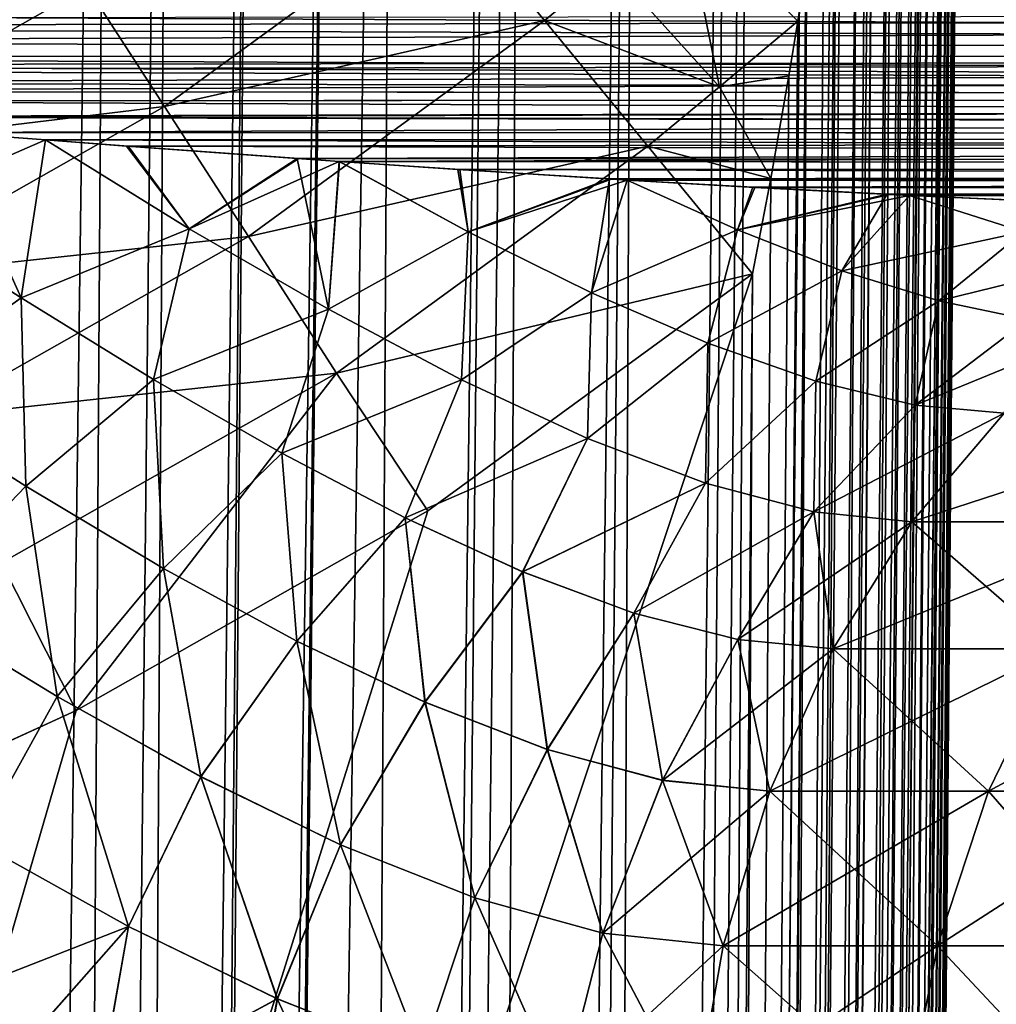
# Model space of a CAD drawing. Header units: metres. Extents: x -90 to 90, y -123 to 74.
# Tile 78 of 131: x 11.32 to 18.65, y -19.97 to -12.57. Entities that reach past the tile are written whole.
import ezdxf

# ---------------------------------------------------------------- set-up
doc = ezdxf.new("R2010")
doc.units = ezdxf.units.M
doc.layers.add('solid_11662012', color=7, linetype='CONTINUOUS')

msp = doc.modelspace()

# ---------------------------------------------------------------- linework, layer by layer
at = {"layer": 'solid_11662012'}
for points in [[(10.662802, -96.333679, -58.257179), (11.13446, 5.913129, -58.278698), (12.042686, 5.904888, -57.983341)], [(11.381888, -97.822983, -57.991817), (10.662802, -96.333679, -58.257179), (12.042686, 5.904888, -57.983341)], [(11.381888, -97.822983, -57.991817), (12.042686, 5.904888, -57.983341), (12.499776, 5.900701, -57.797127)], [(11.882368, -99.364075, -57.765896), (11.381888, -97.822983, -57.991817), (12.499776, 5.900701, -57.797127)], [(11.882368, -99.364075, -57.765896), (12.499776, 5.900701, -57.797127), (13.145051, 5.894739, -57.48753)], [(12.166338, -100.90786, -57.619541), (11.882368, -99.364075, -57.765896), (13.145051, 5.894739, -57.48753)], [(12.249502, -102.447098, -57.570297), (12.166338, -100.90786, -57.619541), (13.145051, 5.894739, -57.48753)], [(12.249502, -102.447098, -57.570297), (13.145051, 5.894739, -57.48753), (13.781243, 5.888798, -57.12344)], [(12.249502, -102.447098, -57.570297), (13.781243, 5.888798, -57.12344), (12.309244, -113.034111, -57.497665)], [(12.372658, -113.034729, -57.462215), (12.309244, -113.034111, -57.497665), (13.781243, 5.888798, -57.12344)], [(12.372658, -113.034729, -57.462215), (13.781243, 5.888798, -57.12344), (14.179542, 5.885044, -56.862328)], [(13.505107, -113.045288, -56.718384), (12.372658, -113.034729, -57.462215), (14.179542, 5.885044, -56.862328)], [(13.505107, -113.045288, -56.718384), (14.179542, 5.885044, -56.862328), (14.952001, 5.877672, -56.271763)], [(13.771912, -113.047821, -56.50877), (13.505107, -113.045288, -56.718384), (14.952001, 5.877672, -56.271763)], [(13.771912, -113.047821, -56.50877), (14.952001, 5.877672, -56.271763), (15.131041, 5.875944, -56.116871)], [(14.524571, -113.054977, -55.830326), (13.771912, -113.047821, -56.50877), (15.131041, 5.875944, -56.116871)], [(14.524571, -113.054977, -55.830326), (15.131041, 5.875944, -56.116871), (15.985646, 5.867573, -55.262051)], [(14.926398, -113.058884, -55.405231), (14.524571, -113.054977, -55.830326), (15.985646, 5.867573, -55.262051)], [(15.416077, -113.063782, -54.81134), (14.926398, -113.058884, -55.405231), (15.985646, 5.867573, -55.262051)], [(15.416077, -113.063782, -54.81134), (15.985646, 5.867573, -55.262051), (16.730871, 5.860054, -54.310352)], [(15.808626, -113.067734, -54.258095), (15.416077, -113.063782, -54.81134), (16.730871, 5.860054, -54.310352)], [(15.808626, -113.067734, -54.258095), (16.730871, 5.860054, -54.310352), (16.866058, 5.858659, -54.1092)], [(16.167419, -113.071396, -53.671272), (15.808626, -113.067734, -54.258095), (16.866058, 5.858659, -54.1092)], [(16.167419, -113.071396, -53.671272), (16.866058, 5.858659, -54.1092), (17.355825, 5.853496, -53.275688)], [(16.463842, -113.074509, -53.105251), (16.167419, -113.071396, -53.671272), (17.355825, 5.853496, -53.275688)], [(16.463842, -113.074509, -53.105251), (17.355825, 5.853496, -53.275688), (17.569237, 5.851172, -52.843639)], [(16.743069, -113.077522, -52.473057), (16.463842, -113.074509, -53.105251), (17.569237, 5.851172, -52.843639)], [(16.743069, -113.077522, -52.473057), (17.569237, 5.851172, -52.843639), (17.851381, 5.847994, -52.173176)], [(16.924417, -113.079552, -51.984272), (16.743069, -113.077522, -52.473057), (17.851381, 5.847994, -52.173176)], [(16.924417, -113.079552, -51.984272), (17.851381, 5.847994, -52.173176), (18.082304, 5.845249, -51.489803)], [(17.139853, -113.082108, -51.266918), (16.924417, -113.079552, -51.984272), (18.082304, 5.845249, -51.489803)], [(17.139853, -113.082108, -51.266918), (18.082304, 5.845249, -51.489803), (18.210295, 5.843629, -51.018921)], [(17.229906, -113.083244, -50.890713), (17.139853, -113.082108, -51.266918), (18.210295, 5.843629, -51.018921)], [(17.229906, -113.083244, -50.890713), (18.210295, 5.843629, -51.018921), (18.394505, 5.841015, -50.076061)], [(17.380363, -113.085381, -50.02211), (17.229906, -113.083244, -50.890713), (18.394505, 5.841015, -50.076061)], [(17.380363, -113.085381, -50.02211), (18.394505, 5.841015, -50.076061), (18.42732, 5.840466, -49.829792)], [(17.405481, -113.085793, -49.807739), (17.380363, -113.085381, -50.02211), (18.42732, 5.840466, -49.829792)], [(17.405481, -113.085793, -49.807739), (18.42732, 5.840466, -49.829792), (18.499296, 5.838559, -48.632053)], [(17.405481, -113.085793, -49.807739), (18.499296, 5.838559, -48.632053), (17.980703, -53.586163, -48.693527)], [(17.461445, -113.087265, -40.650002), (18.499296, 5.838559, -48.632053), (18.499296, 5.838559, -40.650002)], [(17.980703, -53.586163, -48.693527), (18.499296, 5.838559, -48.632053), (17.461445, -113.087265, -40.650002)], [(18.482023, 4.483374, -40.522301), (17.461445, -113.087265, -40.650002), (18.499296, 5.838559, -40.650002)], [(18.482023, 4.483374, -40.522301), (18.466902, 3.69435, -40.447865), (17.461445, -113.087265, -40.650002)], [(18.466902, 3.69435, -40.447865), (18.455132, 3.184781, -40.399857), (17.461445, -113.087265, -40.650002)], [(18.455132, 3.184781, -40.399857), (17.424213, -113.086937, -40.31786), (17.461445, -113.087265, -40.650002)], [(18.455132, 3.184781, -40.399857), (18.419815, 1.943168, -40.283417), (17.424213, -113.086937, -40.31786)], [(18.419815, 1.943168, -40.283417), (18.407223, 1.566018, -40.248314), (17.424213, -113.086937, -40.31786)], [(18.407223, 1.566018, -40.248314), (18.377411, 0.760954, -40.173874), (17.424213, -113.086937, -40.31786)], [(18.377411, 0.760954, -40.173874), (18.328674, -0.368769, -40.070534), (17.424213, -113.086937, -40.31786)], [(18.328674, -0.368769, -40.070534), (18.320305, -0.545399, -40.054497), (17.424213, -113.086937, -40.31786)], [(18.320305, -0.545399, -40.054497), (17.313488, -113.085976, -40.000389), (17.424213, -113.086937, -40.31786)], [(18.320305, -0.545399, -40.054497), (18.274105, -1.451955, -39.972816), (17.313488, -113.085976, -40.000389)], [(18.274105, -1.451955, -39.972816), (18.214708, -2.486061, -39.881313), (17.313488, -113.085976, -40.000389)], [(18.214708, -2.486061, -39.881313), (18.205564, -2.634729, -39.868317), (17.313488, -113.085976, -40.000389)], [(18.205564, -2.634729, -39.868317), (18.150795, -3.476771, -39.795483), (17.313488, -113.085976, -40.000389)], [(18.150795, -3.476771, -39.795483), (17.134834, -113.084412, -39.715553), (17.313488, -113.085976, -40.000389)], [(18.150795, -3.476771, -39.795483), (18.082884, -4.425425, -39.715302), (17.134834, -113.084412, -39.715553)], [(18.082884, -4.425425, -39.715302), (18.062115, -4.698122, -39.692677), (17.134834, -113.084412, -39.715553)], [(18.062115, -4.698122, -39.692677), (17.974775, -5.770588, -39.605736), (17.134834, -113.084412, -39.715553)], [(17.974775, -5.770588, -39.605736), (17.889265, -6.723168, -39.53162), (17.134834, -113.084412, -39.715553)], [(17.889265, -6.723168, -39.53162), (17.860218, -7.028336, -39.508587), (17.134834, -113.084412, -39.715553)], [(17.860218, -7.028336, -39.508587), (16.897228, -113.082344, -39.477673), (17.134834, -113.084412, -39.715553)], [(17.860218, -7.028336, -39.508587), (17.740492, -8.202741, -39.423653), (16.897228, -113.082344, -39.477673)], [(17.740492, -8.202741, -39.423653), (17.684652, -8.710179, -39.389011), (16.897228, -113.082344, -39.477673)], [(17.684652, -8.710179, -39.389011), (17.616667, -9.297882, -39.35067), (16.897228, -113.082344, -39.477673)], [(17.616667, -9.297882, -39.35067), (16.612606, -113.079857, -39.298695), (16.897228, -113.082344, -39.477673)], [(17.616667, -9.297882, -39.35067), (17.489365, -10.320354, -39.28923), (16.612606, -113.079857, -39.298695)], [(17.489365, -10.320354, -39.28923), (17.444736, -10.657236, -39.270664), (16.612606, -113.079857, -39.298695)], [(17.444736, -10.657236, -39.270664), (17.359552, -11.272241, -39.239223), (16.612606, -113.079857, -39.298695)], [(17.359552, -11.272241, -39.239223), (17.227352, -12.161071, -39.200298), (16.612606, -113.079857, -39.298695)], [(11.822606, -12.319064, -37.625828), (11.304158, -11.515733, -36.810406), (9.226669, -12.693674, -36.810406)], [(12.403896, -13.21977, -38.281471), (14.520708, -11.67499, -38.281471), (11.822606, -12.319064, -37.625828)], [(15.257977, -12.572412, -38.761166), (14.520708, -11.67499, -38.281471), (12.403896, -13.21977, -38.281471)], [(15.754539, -12.163338, -38.793365), (14.520708, -11.67499, -38.281471), (15.257977, -12.572412, -38.761166)], [(16.574108, -13.0711, -39.085808), (16.295115, -11.705722, -38.890472), (15.754539, -12.163338, -38.793365)], [(16.295115, -11.705722, -38.890472), (17.161278, -12.578143, -39.185135), (17.227352, -12.161071, -39.200298)], [(16.574108, -13.0711, -39.085808), (17.161278, -12.578143, -39.185135), (16.295115, -11.705722, -38.890472)], [(16.574108, -13.0711, -39.085808), (15.754539, -12.163338, -38.793365), (15.257977, -12.572412, -38.761166)], [(17.227352, -12.161071, -39.200298), (16.295271, -113.077087, -39.187607), (16.612606, -113.079857, -39.298695)], [(17.227352, -12.161071, -39.200298), (17.161278, -12.578143, -39.185135), (16.295271, -113.077087, -39.187607)], [(9.649836, -13.551031, -37.625828), (11.822606, -12.319064, -37.625828), (9.226669, -12.693674, -36.810406)], [(12.403896, -13.21977, -38.281471), (11.822606, -12.319064, -37.625828), (9.649836, -13.551031, -37.625828)], [(71.5, -12.833781, -22.462393), (0, -12.5, -22.5), (71.5, -12.5, -22.5)], [(1.349297, -12.618837, -22.495285), (0, -12.5, -22.5), (71.5, -12.833781, -22.462393)], [(0.67922, -12.559823, 22.498806), (1.354557, -12.619284, 22.495249), (71.5, -12.5, 22.5)], [(1.354557, -12.619284, 22.495249), (2.693525, -12.736842, 22.481184), (71.5, -12.5, 22.5)], [(2.693525, -12.736842, 22.481184), (71.5, -12.83214, 22.462765), (71.5, -12.5, 22.5)], [(13.033688, -14.195627, -38.761166), (15.257977, -12.572412, -38.761166), (12.403896, -13.21977, -38.281471)], [(16.033833, -13.516806, -39.053074), (15.257977, -12.572412, -38.761166), (13.033688, -14.195627, -38.761166)], [(16.574108, -13.0711, -39.085808), (15.257977, -12.572412, -38.761166), (16.033833, -13.516806, -39.053074)], [(17.161278, -12.578143, -39.185135), (17.093573, -12.988146, -39.172462), (16.295271, -113.077087, -39.187607)], [(16.574108, -13.0711, -39.085808), (17.093573, -12.988146, -39.172462), (17.161278, -12.578143, -39.185135)], [(1.349297, -12.618837, -22.495285), (71.5, -12.833781, -22.462393), (2.693525, -12.736842, -22.481184)], [(71.5, -12.833781, -22.462393), (3.904725, -12.842227, -22.460438), (2.693525, -12.736842, -22.481184)], [(3.903309, -12.842105, 22.460466), (71.5, -12.83214, 22.462765), (2.693525, -12.736842, 22.481184)], [(3.903309, -12.842105, 22.460466), (4.665119, -12.908108, 22.443415), (71.5, -12.83214, 22.462765)], [(71.5, -12.833781, -22.462393), (71.5, -13.151129, -22.351307), (3.904725, -12.842227, -22.460438)], [(71.5, -13.151129, -22.351307), (4.665147, -12.908109, -22.443415), (3.904725, -12.842227, -22.460438)], [(4.665119, -12.908108, 22.443415), (5.07158, -12.943183, 22.433035), (71.5, -12.83214, 22.462765)], [(5.07158, -12.943183, 22.433035), (6.198338, -13.039721, 22.399536), (71.5, -12.83214, 22.462765)], [(6.198338, -13.039721, 22.399536), (6.979757, -13.1059, 22.372183), (71.5, -12.83214, 22.462765)], [(6.979757, -13.1059, 22.372183), (71.5, -13.149612, 22.352037), (71.5, -12.83214, 22.462765)], [(71.5, -13.151129, -22.351307), (5.074362, -12.943421, -22.432961), (4.665147, -12.908109, -22.443415)], [(71.5, -13.151129, -22.351307), (6.202437, -13.040069, -22.399403), (5.074362, -12.943421, -22.432961)], [(17.093573, -12.988146, -39.172462), (16.958061, -13.760192, -39.155632), (16.295271, -113.077087, -39.187607)], [(16.574108, -13.0711, -39.085808), (16.958061, -13.760192, -39.155632), (17.093573, -12.988146, -39.172462)], [(71.5, -13.151129, -22.351307), (6.979776, -13.105901, -22.372183), (6.202437, -13.040069, -22.399403)], [(16.574108, -13.0711, -39.085808), (16.033833, -13.516806, -39.053074), (16.958061, -13.760192, -39.155632)], [(6.979757, -13.1059, 22.372183), (7.808424, -13.175152, 22.339466), (71.5, -13.149612, 22.352037)], [(71.5, -13.151129, -22.351307), (7.814387, -13.175645, -22.339218), (6.979776, -13.105901, -22.372183)], [(7.808424, -13.175152, 22.339466), (9.253198, -13.293344, 22.273029), (71.5, -13.149612, 22.352037)], [(71.5, -13.151129, -22.351307), (71.5, -13.43576, -22.172327), (7.814387, -13.175645, -22.339218)], [(9.253198, -13.293344, 22.273029), (9.324895, -13.299121, 22.269411), (71.5, -13.149612, 22.352037)], [(9.324895, -13.299121, 22.269411), (10.761763, -13.412876, 22.190235), (71.5, -13.149612, 22.352037)], [(10.761763, -13.412876, 22.190235), (71.5, -13.434445, 22.173376), (71.5, -13.149612, 22.352037)], [(71.5, -13.43576, -22.172327), (9.253356, -13.293354, -22.273024), (7.814387, -13.175645, -22.339218)], [(10.124296, -14.51231, -38.281471), (12.403896, -13.21977, -38.281471), (9.649836, -13.551031, -37.625828)], [(13.033688, -14.195627, -38.761166), (12.403896, -13.21977, -38.281471), (10.124296, -14.51231, -38.281471)], [(71.5, -13.43576, -22.172327), (9.33261, -13.299739, -22.269022), (9.253356, -13.293354, -22.273024)], [(71.5, -13.43576, -22.172327), (10.771268, -13.413611, -22.189671), (9.33261, -13.299739, -22.269022)], [(11.326166, -14.656901, 21.274597), (10.761763, -13.412876, 22.190235), (10.301892, -13.995448, 21.798851)], [(10.301957, -13.995488, -21.798824), (10.771268, -13.413611, -22.189671), (11.509043, -13.470234, -22.143961)], [(10.761763, -13.412876, 22.190235), (11.509021, -13.470234, 22.143961), (71.5, -13.434445, 22.173376)], [(11.326166, -14.656901, 21.274597), (11.509021, -13.470234, 22.143961), (10.761763, -13.412876, 22.190235)], [(71.5, -13.43576, -22.172327), (11.509043, -13.470234, -22.143961), (10.771268, -13.413611, -22.189671)], [(11.509021, -13.470234, 22.143961), (12.117527, -13.515899, 22.103607), (71.5, -13.434445, 22.173376)], [(71.5, -13.43576, -22.172327), (71.5, -13.673376, -21.934444), (11.509043, -13.470234, -22.143961)], [(12.117527, -13.515899, 22.103607), (13.399321, -13.608668, 22.010374), (71.5, -13.434445, 22.173376)], [(13.399321, -13.608668, 22.010374), (13.716838, -13.630845, 21.985489), (71.5, -13.434445, 22.173376)], [(13.716838, -13.630845, 21.985489), (71.5, -13.672327, 21.93576), (71.5, -13.434445, 22.173376)], [(10.301957, -13.995488, -21.798824), (11.509043, -13.470234, -22.143961), (11.3263, -14.656983, -21.27453)], [(12.587873, -14.137218, 21.528786), (11.509021, -13.470234, 22.143961), (11.326166, -14.656901, 21.274597)], [(12.587946, -14.13726, -21.528742), (11.3263, -14.656983, -21.27453), (11.509043, -13.470234, -22.143961)], [(12.587873, -14.137218, 21.528786), (12.117527, -13.515899, 22.103607), (11.509021, -13.470234, 22.143961)], [(71.5, -13.673376, -21.934444), (12.128891, -13.516741, -22.102831), (11.509043, -13.470234, -22.143961)], [(12.587946, -14.13726, -21.528742), (11.509043, -13.470234, -22.143961), (12.128891, -13.516741, -22.102831)], [(12.587873, -14.137218, 21.528786), (13.399321, -13.608668, 22.010374), (12.117527, -13.515899, 22.103607)], [(71.5, -13.673376, -21.934444), (13.412369, -13.609586, -22.009367), (12.128891, -13.516741, -22.102831)], [(12.587946, -14.13726, -21.528742), (12.128891, -13.516741, -22.102831), (13.412369, -13.609586, -22.009367)], [(13.696441, -15.22256, -39.053074), (16.033833, -13.516806, -39.053074), (13.033688, -14.195627, -38.761166)], [(13.696441, -15.22256, -39.053074), (16.821955, -14.476129, -39.150002), (16.033833, -13.516806, -39.053074)], [(16.958061, -13.760192, -39.155632), (16.033833, -13.516806, -39.053074), (16.821955, -14.476129, -39.150002)], [(13.634254, -14.742414, 20.862453), (13.399321, -13.608668, 22.010374), (12.587873, -14.137218, 21.528786)], [(12.587946, -14.13726, -21.528742), (13.412369, -13.609586, -22.009367), (13.716685, -13.630834, -21.985502)], [(13.634254, -14.742414, 20.862453), (13.716838, -13.630845, 21.985489), (13.399321, -13.608668, 22.010374)], [(71.5, -13.673376, -21.934444), (13.716685, -13.630834, -21.985502), (13.412369, -13.609586, -22.009367)], [(12.587946, -14.13726, -21.528742), (13.716685, -13.630834, -21.985502), (13.634385, -14.742485, -20.862362)], [(14.684423, -14.159767, 21.324039), (13.716838, -13.630845, 21.985489), (13.634254, -14.742414, 20.862453)], [(14.684517, -14.159813, -21.323975), (13.634385, -14.742485, -20.862362), (13.716685, -13.630834, -21.985502)], [(71.5, -13.673376, -21.934444), (14.62226, -13.69207, -21.910477), (13.716685, -13.630834, -21.985502)], [(14.684517, -14.159813, -21.323975), (13.716685, -13.630834, -21.985502), (14.62226, -13.69207, -21.910477)], [(13.716838, -13.630845, 21.985489), (14.60774, -13.691113, 21.911728), (71.5, -13.672327, 21.93576)], [(14.684423, -14.159767, 21.324039), (14.60774, -13.691113, 21.911728), (13.716838, -13.630845, 21.985489)], [(14.60774, -13.691113, 21.911728), (15.747234, -13.763471, 21.808481), (71.5, -13.672327, 21.93576)], [(14.684423, -14.159767, 21.324039), (15.747234, -13.763471, 21.808481), (14.60774, -13.691113, 21.911728)], [(71.5, -13.673376, -21.934444), (71.5, -13.852036, -21.649612), (14.62226, -13.69207, -21.910477)], [(15.747234, -13.763471, 21.808481), (15.879515, -13.771484, 21.795818), (71.5, -13.672327, 21.93576)], [(15.879515, -13.771484, 21.795818), (16.822418, -13.825983, 21.701262), (71.5, -13.672327, 21.93576)], [(16.822418, -13.825983, 21.701262), (71.5, -13.851307, 21.651129), (71.5, -13.672327, 21.93576)], [(71.5, -13.852036, -21.649612), (15.762961, -13.764428, -21.806984), (14.62226, -13.69207, -21.910477)], [(14.684517, -14.159813, -21.323975), (14.62226, -13.69207, -21.910477), (15.762961, -13.764428, -21.806984)], [(15.611126, -14.619581, 20.628479), (15.747234, -13.763471, 21.808481), (14.684423, -14.159767, 21.324039)], [(14.684517, -14.159813, -21.323975), (15.762961, -13.764428, -21.806984), (15.879194, -13.771466, -21.795849)], [(15.611126, -14.619581, 20.628479), (15.879515, -13.771484, 21.795818), (15.747234, -13.763471, 21.808481)], [(71.5, -13.852036, -21.649612), (15.879194, -13.771466, -21.795849), (15.762961, -13.764428, -21.806984)], [(16.958061, -13.760192, -39.155632), (16.821955, -14.476129, -39.150002), (16.295271, -113.077087, -39.187607)], [(14.684517, -14.159813, -21.323975), (15.879194, -13.771466, -21.795849), (15.611285, -14.619652, -20.628355)], [(16.709105, -14.146779, 21.13554), (15.879515, -13.771484, 21.795818), (15.611126, -14.619581, 20.628479)], [(16.709213, -14.146822, -21.135458), (15.611285, -14.619652, -20.628355), (15.879194, -13.771466, -21.795849)], [(71.5, -13.852036, -21.649612), (16.838999, -13.826904, -21.699518), (15.879194, -13.771466, -21.795849)], [(16.709213, -14.146822, -21.135458), (15.879194, -13.771466, -21.795849), (16.838999, -13.826904, -21.699518)], [(16.709105, -14.146779, 21.13554), (16.822418, -13.825983, 21.701262), (15.879515, -13.771484, 21.795818)], [(16.709105, -14.146779, 21.13554), (17.83362, -13.878664, 21.591003), (16.822418, -13.825983, 21.701262)], [(16.709213, -14.146822, -21.135458), (16.838999, -13.826904, -21.699518), (17.850725, -13.879507, -21.589033)], [(16.822418, -13.825983, 21.701262), (17.83362, -13.878664, 21.591003), (71.5, -13.851307, 21.651129)], [(71.5, -13.852036, -21.649612), (17.850725, -13.879507, -21.589033), (16.838999, -13.826904, -21.699518)], [(17.492527, -14.452603, 20.461617), (17.83362, -13.878664, 21.591003), (16.709105, -14.146779, 21.13554)], [(16.709213, -14.146822, -21.135458), (17.850725, -13.879507, -21.589033), (18.000557, -13.88672, -21.571846)], [(16.709213, -14.146822, -21.135458), (18.000557, -13.88672, -21.571846), (17.492727, -14.452664, -20.461443)], [(17.492527, -14.452603, 20.461617), (18.000895, -13.886727, 21.571829), (17.83362, -13.878664, 21.591003)], [(18.857096, -14.161273, 20.788799), (18.000895, -13.886727, 21.571829), (17.492527, -14.452603, 20.461617)], [(18.857208, -14.16131, -20.78867), (17.492727, -14.452664, -20.461443), (18.000557, -13.88672, -21.571846)], [(17.83362, -13.878664, 21.591003), (18.000895, -13.886727, 21.571829), (71.5, -13.851307, 21.651129)], [(71.5, -13.852036, -21.649612), (71.5, -13.962766, -21.33214), (17.850725, -13.879507, -21.589033)], [(71.5, -13.962766, -21.33214), (18.000557, -13.88672, -21.571846), (17.850725, -13.879507, -21.589033)], [(71.5, -13.962766, -21.33214), (18.804314, -13.922518, -21.475861), (18.000557, -13.88672, -21.571846)], [(18.857208, -14.16131, -20.78867), (18.000557, -13.88672, -21.571846), (18.804314, -13.922518, -21.475861)], [(18.000895, -13.886727, 21.571829), (18.786684, -13.921785, 21.478045), (71.5, -13.851307, 21.651129)], [(18.857096, -14.161273, 20.788799), (18.786684, -13.921785, 21.478045), (18.000895, -13.886727, 21.571829)], [(11.326166, -14.656901, 21.274597), (10.301892, -13.995448, 21.798851), (10.297893, -15.396397, 21.033527)], [(10.301957, -13.995488, -21.798824), (11.3263, -14.656983, -21.27453), (10.2981, -15.396527, -21.033426)], [(10.638343, -15.553794, -38.761166), (13.033688, -14.195627, -38.761166), (10.124296, -14.51231, -38.281471)], [(13.696441, -15.22256, -39.053074), (13.033688, -14.195627, -38.761166), (10.638343, -15.553794, -38.761166)], [(12.587873, -14.137218, 21.528786), (11.326166, -14.656901, 21.274597), (12.321434, -15.269623, 20.702297)], [(12.587946, -14.13726, -21.528742), (12.321621, -15.269732, -20.702188), (11.3263, -14.656983, -21.27453)], [(13.634254, -14.742414, 20.862453), (12.587873, -14.137218, 21.528786), (12.321434, -15.269623, 20.702297)], [(12.587946, -14.13726, -21.528742), (13.634385, -14.742485, -20.862362), (12.321621, -15.269732, -20.702188)], [(14.684423, -14.159767, 21.324039), (13.634254, -14.742414, 20.862453), (14.634134, -15.272691, 20.151667)], [(14.684517, -14.159813, -21.323975), (14.634318, -15.272781, -20.151525), (13.634385, -14.742485, -20.862362)], [(15.611126, -14.619581, 20.628479), (14.684423, -14.159767, 21.324039), (14.634134, -15.272691, 20.151667)], [(14.684517, -14.159813, -21.323975), (15.611285, -14.619652, -20.628355), (14.634318, -15.272781, -20.151525)], [(16.709105, -14.146779, 21.13554), (15.611126, -14.619581, 20.628479), (16.484617, -14.998326, 19.908792)], [(16.709213, -14.146822, -21.135458), (16.484833, -14.99841, -19.908611), (15.611285, -14.619652, -20.628355)], [(17.492527, -14.452603, 20.461617), (16.709105, -14.146779, 21.13554), (16.484617, -14.998326, 19.908792)], [(16.709213, -14.146822, -21.135458), (17.492727, -14.452664, -20.461443), (16.484833, -14.99841, -19.908611)], [(18.857096, -14.161273, 20.788799), (17.492527, -14.452603, 20.461617), (18.221077, -14.680014, 19.786711)], [(18.857208, -14.16131, -20.78867), (18.221298, -14.680066, -19.786478), (17.492727, -14.452664, -20.461443)], [(19.638216, -14.33133, 20.022291), (18.857096, -14.161273, 20.788799), (18.221077, -14.680014, 19.786711)], [(18.857208, -14.16131, -20.78867), (19.638275, -14.331384, -20.022278), (18.221298, -14.680066, -19.786478)], [(19.638216, -14.33133, 20.022291), (18.221077, -14.680014, 19.786711), (18.888891, -14.820745, 19.126867)], [(19.638275, -14.331384, -20.022278), (18.888968, -14.820801, -19.126835), (18.221298, -14.680066, -19.786478)], [(-15.961503, -113.074173, -39.150002), (15.961503, -113.074173, -39.150002), (16.821955, -14.476129, -39.150002)], [(14.38139, -16.258156, -39.150002), (-15.961503, -113.074173, -39.150002), (16.821955, -14.476129, -39.150002)], [(13.696441, -15.22256, -39.053074), (14.38139, -16.258156, -39.150002), (16.821955, -14.476129, -39.150002)], [(16.295271, -113.077087, -39.187607), (16.821955, -14.476129, -39.150002), (15.961503, -113.074173, -39.150002)], [(17.492527, -14.452603, 20.461617), (16.484617, -14.998326, 19.908792), (17.297823, -15.283576, 19.178314)], [(17.492727, -14.452664, -20.461443), (17.298075, -15.283651, -19.178061), (16.484833, -14.99841, -19.908611)], [(18.221077, -14.680014, 19.786711), (17.492527, -14.452603, 20.461617), (17.297823, -15.283576, 19.178314)], [(17.492727, -14.452664, -20.461443), (18.221298, -14.680066, -19.786478), (17.298075, -15.283651, -19.178061)], [(15.611126, -14.619581, 20.628479), (14.634134, -15.272691, 20.151667), (15.580942, -15.714075, 19.404922)], [(15.611285, -14.619652, -20.628355), (15.581175, -15.714175, -19.404734), (14.634318, -15.272781, -20.151525)], [(16.484617, -14.998326, 19.908792), (15.611126, -14.619581, 20.628479), (15.580942, -15.714075, 19.404922)], [(15.611285, -14.619652, -20.628355), (16.484833, -14.99841, -19.908611), (15.581175, -15.714175, -19.404734)], [(11.326166, -14.656901, 21.274597), (10.297893, -15.396397, 21.033527), (11.360812, -16.073219, 20.47179)], [(11.3263, -14.656983, -21.27453), (11.361062, -16.07337, -20.471651), (10.2981, -15.396527, -21.033426)], [(12.321434, -15.269623, 20.702297), (11.326166, -14.656901, 21.274597), (11.360812, -16.073219, 20.47179)], [(11.3263, -14.656983, -21.27453), (12.321621, -15.269732, -20.702188), (11.361062, -16.07337, -20.471651)], [(18.221077, -14.680014, 19.786711), (17.297823, -15.283576, 19.178314), (18.043119, -15.462597, 18.455397)], [(18.221298, -14.680066, -19.786478), (18.043238, -15.462651, -18.455322), (17.298075, -15.283651, -19.178061)], [(18.888891, -14.820745, 19.126867), (18.221077, -14.680014, 19.786711), (18.043119, -15.462597, 18.455397)], [(18.221298, -14.680066, -19.786478), (18.888968, -14.820801, -19.126835), (18.043238, -15.462651, -18.455322)], [(13.634254, -14.742414, 20.862453), (12.321434, -15.269623, 20.702297), (13.284207, -15.824544, 20.084581)], [(13.634385, -14.742485, -20.862362), (13.284432, -15.824665, -20.084433), (12.321621, -15.269732, -20.702188)], [(14.634134, -15.272691, 20.151667), (13.634254, -14.742414, 20.862453), (13.284207, -15.824544, 20.084581)], [(13.634385, -14.742485, -20.862362), (14.634318, -15.272781, -20.151525), (13.284432, -15.824665, -20.084433)], [(18.888891, -14.820745, 19.126867), (18.043119, -15.462597, 18.455397), (18.712524, -15.524176, 17.765862)], [(18.888968, -14.820801, -19.126835), (19.48996, -14.868528, -18.503946), (18.043238, -15.462651, -18.455322)], [(18.043238, -15.462651, -18.455322), (19.48996, -14.868528, -18.503946), (18.712538, -15.524175, -17.76585)], [(16.484617, -14.998326, 19.908792), (15.580942, -15.714075, 19.404922), (16.466776, -16.050592, 18.634962)], [(16.484833, -14.99841, -19.908611), (16.467056, -16.050682, -18.634693), (15.581175, -15.714175, -19.404734)], [(17.297823, -15.283576, 19.178314), (16.484617, -14.998326, 19.908792), (16.466776, -16.050592, 18.634962)], [(16.484833, -14.99841, -19.908611), (17.298075, -15.283651, -19.178061), (16.467056, -16.050682, -18.634693)], [(11.179295, -16.649788, -39.053074), (13.696441, -15.22256, -39.053074), (10.638343, -15.553794, -38.761166)], [(11.179295, -16.649788, -39.053074), (11.740017, -17.757565, -39.150002), (13.696441, -15.22256, -39.053074)], [(13.696441, -15.22256, -39.053074), (11.740017, -17.757565, -39.150002), (14.38139, -16.258156, -39.150002)], [(12.321434, -15.269623, 20.702297), (11.360812, -16.073219, 20.47179), (12.395189, -16.690763, 19.854227)], [(12.321621, -15.269732, -20.702188), (12.395465, -16.690916, -19.854053), (11.361062, -16.07337, -20.471651)], [(13.284207, -15.824544, 20.084581), (12.321434, -15.269623, 20.702297), (12.395189, -16.690763, 19.854227)], [(12.321621, -15.269732, -20.702188), (13.284432, -15.824665, -20.084433), (12.395465, -16.690916, -19.854053)], [(14.634134, -15.272691, 20.151667), (13.284207, -15.824544, 20.084581), (14.210188, -16.310987, 19.425406)], [(14.634318, -15.272781, -20.151525), (14.210448, -16.311113, -19.425211), (13.284432, -15.824665, -20.084433)], [(15.580942, -15.714075, 19.404922), (14.634134, -15.272691, 20.151667), (14.210188, -16.310987, 19.425406)], [(14.634318, -15.272781, -20.151525), (15.581175, -15.714175, -19.404734), (14.210448, -16.311113, -19.425211)], [(17.297823, -15.283576, 19.178314), (16.466776, -16.050592, 18.634962), (17.282743, -16.264818, 17.860207)], [(17.298075, -15.283651, -19.178061), (17.282894, -16.26487, -17.860098), (16.467056, -16.050682, -18.634693)], [(18.043119, -15.462597, 18.455397), (17.297823, -15.283576, 19.178314), (17.282743, -16.264818, 17.860207)], [(17.298075, -15.283651, -19.178061), (18.043238, -15.462651, -18.455322), (17.282894, -16.26487, -17.860098)], [(11.360812, -16.073219, 20.47179), (10.297893, -15.396397, 21.033527), (10.488593, -16.979429, 20.369787)], [(10.2981, -15.396527, -21.033426), (11.361062, -16.07337, -20.471651), (10.488894, -16.979612, -20.369631)], [(18.043119, -15.462597, 18.455397), (17.282743, -16.264818, 17.860207), (18.019148, -16.339596, 17.107563)], [(18.043238, -15.462651, -18.455322), (18.712538, -15.524175, -17.76585), (17.282894, -16.26487, -17.860098)], [(18.043119, -15.462597, 18.455397), (18.019148, -16.339596, 17.107563), (18.712524, -15.524176, 17.765862)], [(17.282894, -16.26487, -17.860098), (18.712538, -15.524175, -17.76585), (18.019161, -16.339594, -17.107552)], [(18.712524, -15.524176, 17.765862), (18.019148, -16.339596, 17.107563), (19.765617, -16.339596, 15.055855)], [(20.526209, -15.524175, -15.635192), (19.765629, -16.339594, -15.055841), (18.019161, -16.339594, -17.107552)], [(18.712538, -15.524175, -17.76585), (20.526209, -15.524175, -15.635192), (18.019161, -16.339594, -17.107552)], [(15.580942, -15.714075, 19.404922), (14.210188, -16.310987, 19.425406), (15.094154, -16.716448, 18.730709)], [(15.581175, -15.714175, -19.404734), (15.094444, -16.716566, -18.730474), (14.210448, -16.311113, -19.425211)], [(16.466776, -16.050592, 18.634962), (15.580942, -15.714075, 19.404922), (15.094154, -16.716448, 18.730709)], [(15.581175, -15.714175, -19.404734), (16.467056, -16.050682, -18.634693), (15.094444, -16.716566, -18.730474)], [(13.284207, -15.824544, 20.084581), (12.395189, -16.690763, 19.854227), (13.396814, -17.23679, 19.183184)], [(13.284432, -15.824665, -20.084433), (13.397114, -17.236937, -19.18297), (12.395465, -16.690916, -19.854053)], [(14.210188, -16.310987, 19.425406), (13.284207, -15.824544, 20.084581), (13.396814, -17.23679, 19.183184)], [(13.284432, -15.824665, -20.084433), (14.210448, -16.311113, -19.425211), (13.397114, -17.236937, -19.18297)], [(16.466776, -16.050592, 18.634962), (15.094154, -16.716448, 18.730709), (15.929817, -17.026468, 18.009501)], [(16.467056, -16.050682, -18.634693), (15.930131, -17.026558, -18.009201), (15.094444, -16.716566, -18.730474)], [(17.282743, -16.264818, 17.860207), (16.466776, -16.050592, 18.634962), (15.929817, -17.026468, 18.009501)], [(16.467056, -16.050682, -18.634693), (17.282894, -16.26487, -17.860098), (15.930131, -17.026558, -18.009201)], [(11.360812, -16.073219, 20.47179), (10.488593, -16.979429, 20.369787), (11.595767, -17.654228, 19.756548)], [(11.361062, -16.07337, -20.471651), (11.59609, -17.654408, -19.756355), (10.488894, -16.979612, -20.369631)], [(12.395189, -16.690763, 19.854227), (11.360812, -16.073219, 20.47179), (11.595767, -17.654228, 19.756548)], [(11.361062, -16.07337, -20.471651), (12.395465, -16.690916, -19.854053), (11.59609, -17.654408, -19.756355)], [(14.38139, -16.258156, -39.150002), (11.740017, -17.757565, -39.150002), (-15.961503, -113.074173, -39.150002)], [(17.282743, -16.264818, 17.860207), (15.929817, -17.026468, 18.009501), (16.710136, -17.224869, 17.274614)], [(17.282894, -16.26487, -17.860098), (16.710276, -17.224911, -17.274519), (15.930131, -17.026558, -18.009201)], [(17.282743, -16.264818, 17.860207), (16.710136, -17.224869, 17.274614), (17.426924, -17.294674, 16.5453)], [(17.282894, -16.26487, -17.860098), (18.019161, -16.339594, -17.107552), (16.710276, -17.224911, -17.274519)], [(17.282743, -16.264818, 17.860207), (17.426924, -17.294674, 16.5453), (18.019148, -16.339596, 17.107563)], [(14.210188, -16.310987, 19.425406), (13.396814, -17.23679, 19.183184), (14.360416, -17.69655, 18.462645)], [(14.210448, -16.311113, -19.425211), (14.360738, -17.696686, -18.462397), (13.397114, -17.236937, -19.18297)], [(15.094154, -16.716448, 18.730709), (14.210188, -16.310987, 19.425406), (14.360416, -17.69655, 18.462645)], [(14.210448, -16.311113, -19.425211), (15.094444, -16.716566, -18.730474), (14.360738, -17.696686, -18.462397)], [(16.710276, -17.224911, -17.274519), (18.019161, -16.339594, -17.107552), (17.426937, -17.294672, -16.545288)], [(18.019148, -16.339596, 17.107563), (17.426924, -17.294674, 16.5453), (19.115993, -17.294674, 14.561024)], [(19.765629, -16.339594, -15.055841), (19.116005, -17.294672, -14.561011), (17.426937, -17.294672, -16.545288)], [(18.019161, -16.339594, -17.107552), (19.765629, -16.339594, -15.055841), (17.426937, -17.294672, -16.545288)], [(19.765617, -16.339596, 15.055855), (18.019148, -16.339596, 17.107563), (19.115993, -17.294674, 14.561024)], [(11.179295, -16.649788, -39.053074), (10.357509, -18.392044, -39.150002), (11.740017, -17.757565, -39.150002)], [(12.395189, -16.690763, 19.854227), (11.595767, -17.654228, 19.756548), (12.676054, -18.255756, 19.076908)], [(12.395465, -16.690916, -19.854053), (12.676394, -18.255924, -19.076677), (11.59609, -17.654408, -19.756355)], [(13.396814, -17.23679, 19.183184), (12.395189, -16.690763, 19.854227), (12.676054, -18.255756, 19.076908)], [(12.395465, -16.690916, -19.854053), (13.397114, -17.236937, -19.18297), (12.676394, -18.255924, -19.076677)], [(15.094154, -16.716448, 18.730709), (14.360416, -17.69655, 18.462645), (15.279396, -18.052355, 17.699354)], [(15.094444, -16.716566, -18.730474), (15.279749, -18.052456, -17.699032), (14.360738, -17.696686, -18.462397)], [(15.929817, -17.026468, 18.009501), (15.094154, -16.716448, 18.730709), (15.279396, -18.052355, 17.699354)], [(15.094444, -16.716566, -18.730474), (15.930131, -17.026558, -18.009201), (15.279749, -18.052456, -17.699032)], [(11.595767, -17.654228, 19.756548), (10.488593, -16.979429, 20.369787), (10.990057, -18.745962, 19.751049)], [(10.488894, -16.979612, -20.369631), (11.59609, -17.654408, -19.756355), (10.990422, -18.746166, -19.750847)], [(15.929817, -17.026468, 18.009501), (15.279396, -18.052355, 17.699354), (16.145962, -18.283333, 16.903767)], [(15.930131, -17.026558, -18.009201), (16.146133, -18.283373, -16.903641), (15.279749, -18.052456, -17.699032)], [(16.710136, -17.224869, 17.274614), (15.929817, -17.026468, 18.009501), (16.145962, -18.283333, 16.903767)], [(15.930131, -17.026558, -18.009201), (16.710276, -17.224911, -17.274519), (16.146133, -18.283373, -16.903641)], [(13.396814, -17.23679, 19.183184), (12.676054, -18.255756, 19.076908), (13.724371, -18.767166, 18.332216)], [(13.397114, -17.236937, -19.18297), (13.724728, -18.767317, -18.331951), (12.676394, -18.255924, -19.076677)], [(14.360416, -17.69655, 18.462645), (13.396814, -17.23679, 19.183184), (13.724371, -18.767166, 18.332216)], [(13.397114, -17.236937, -19.18297), (14.360738, -17.696686, -18.462397), (13.724728, -18.767317, -18.331951)], [(16.710136, -17.224869, 17.274614), (16.145962, -18.283333, 16.903767), (16.950466, -18.365843, 16.092945)], [(16.710276, -17.224911, -17.274519), (17.426937, -17.294672, -16.545288), (16.146133, -18.283373, -16.903641)], [(16.710136, -17.224869, 17.274614), (16.950466, -18.365843, 16.092945), (17.426924, -17.294674, 16.5453)], [(16.146133, -18.283373, -16.903641), (17.426937, -17.294672, -16.545288), (16.950476, -18.365841, -16.092936)], [(17.426924, -17.294674, 16.5453), (16.950466, -18.365843, 16.092945), (18.593355, -18.365843, 14.16292)], [(19.116005, -17.294672, -14.561011), (18.593365, -18.365841, -14.162909), (16.950476, -18.365841, -16.092936)], [(17.426937, -17.294672, -16.545288), (19.116005, -17.294672, -14.561011), (16.950476, -18.365841, -16.092936)], [(19.115993, -17.294674, 14.561024), (17.426924, -17.294674, 16.5453), (18.593355, -18.365843, 14.16292)], [(19.115993, -17.294674, 14.561024), (18.593355, -18.365843, 14.16292), (20.017601, -18.365843, 12.06635)], [(20.580282, -17.294672, -12.405508), (20.017609, -18.365841, -12.066339), (18.593365, -18.365841, -14.162909)], [(19.116005, -17.294672, -14.561011), (20.580282, -17.294672, -12.405508), (18.593365, -18.365841, -14.162909)], [(11.595767, -17.654228, 19.756548), (10.990057, -18.745962, 19.751049), (12.13237, -19.381603, 19.069515)], [(11.59609, -17.654408, -19.756355), (12.132749, -19.38179, -19.069273), (10.990422, -18.746166, -19.750847)], [(12.676054, -18.255756, 19.076908), (11.595767, -17.654228, 19.756548), (12.13237, -19.381603, 19.069515)], [(11.59609, -17.654408, -19.756355), (12.676394, -18.255924, -19.076677), (12.132749, -19.38179, -19.069273)], [(11.740017, -17.757565, -39.150002), (10.357509, -18.392044, -39.150002), (-15.961503, -113.074173, -39.150002)], [(14.360416, -17.69655, 18.462645), (13.724371, -18.767166, 18.332216), (14.734072, -19.167553, 17.525944)], [(14.360738, -17.696686, -18.462397), (14.734466, -19.167665, -17.525599), (13.724728, -18.767317, -18.331951)], [(15.279396, -18.052355, 17.699354), (14.360416, -17.69655, 18.462645), (14.734072, -19.167553, 17.525944)], [(14.360738, -17.696686, -18.462397), (15.279749, -18.052456, -17.699032), (14.734466, -19.167665, -17.525599)], [(15.279396, -18.052355, 17.699354), (14.734072, -19.167553, 17.525944), (15.696822, -19.431108, 16.664751)], [(15.279749, -18.052456, -17.699032), (15.697023, -19.431145, -16.664597), (14.734466, -19.167665, -17.525599)], [(16.145962, -18.283333, 16.903767), (15.279396, -18.052355, 17.699354), (15.696822, -19.431108, 16.664751)], [(15.279749, -18.052456, -17.699032), (16.146133, -18.283373, -16.903641), (15.697023, -19.431145, -16.664597)], [(12.676054, -18.255756, 19.076908), (12.13237, -19.381603, 19.069515), (13.250859, -19.926226, 18.308689)], [(12.676394, -18.255924, -19.076677), (13.251251, -19.92639, -18.308409), (12.132749, -19.38179, -19.069273)], [(13.724371, -18.767166, 18.332216), (12.676054, -18.255756, 19.076908), (13.250859, -19.926226, 18.308689)], [(12.676394, -18.255924, -19.076677), (13.724728, -18.767317, -18.331951), (13.251251, -19.92639, -18.308409)], [(16.145962, -18.283333, 16.903767), (15.696822, -19.431108, 16.664751), (16.601528, -19.526678, 15.76166)], [(16.146133, -18.283373, -16.903641), (16.950476, -18.365841, -16.092936), (15.697023, -19.431145, -16.664597)], [(16.145962, -18.283333, 16.903767), (16.601528, -19.526678, 15.76166), (16.950466, -18.365843, 16.092945)], [(15.697023, -19.431145, -16.664597), (16.950476, -18.365841, -16.092936), (16.601536, -19.526674, -15.761652)], [(16.950466, -18.365843, 16.092945), (16.601528, -19.526678, 15.76166), (18.210598, -19.526676, 13.871366)], [(18.593365, -18.365841, -14.162909), (18.210604, -19.526674, -13.871357), (16.601536, -19.526674, -15.761652)], [(16.950476, -18.365841, -16.092936), (18.593365, -18.365841, -14.162909), (16.601536, -19.526674, -15.761652)], [(18.593355, -18.365843, 14.16292), (16.950466, -18.365843, 16.092945), (18.210598, -19.526676, 13.871366)], [(18.593355, -18.365843, 14.16292), (18.210598, -19.526676, 13.871366), (19.605524, -19.526676, 11.817955)], [(20.017609, -18.365841, -12.066339), (19.60553, -19.526674, -11.817946), (18.210604, -19.526674, -13.871357)], [(18.593365, -18.365841, -14.162909), (20.017609, -18.365841, -12.066339), (18.210604, -19.526674, -13.871357)], [(20.017601, -18.365843, 12.06635), (18.593355, -18.365843, 14.16292), (19.605524, -19.526676, 11.817955)], [(10.990422, -18.746166, -19.750847), (12.132749, -19.38179, -19.069273), (10.64038, -19.966402, -19.825043)], [(12.13237, -19.381603, 19.069515), (10.990057, -18.745962, 19.751049), (11.294885, -20.330782, 19.459589)], [(13.724371, -18.767166, 18.332216), (13.250859, -19.926226, 18.308689), (14.339255, -20.356665, 17.468063)], [(13.724728, -18.767317, -18.331951), (14.339688, -20.356785, -17.467697), (13.251251, -19.92639, -18.308409)], [(14.734072, -19.167553, 17.525944), (13.724371, -18.767166, 18.332216), (14.339255, -20.356665, 17.468063)], [(13.724728, -18.767317, -18.331951), (14.734466, -19.167665, -17.525599), (14.339688, -20.356785, -17.467697)], [(14.734072, -19.167553, 17.525944), (14.339255, -20.356665, 17.468063), (15.389222, -20.64328, 16.549311)], [(14.734466, -19.167665, -17.525599), (15.389444, -20.643316, -16.549137), (14.339688, -20.356785, -17.467697)], [(15.696822, -19.431108, 16.664751), (14.734072, -19.167553, 17.525944), (15.389222, -20.64328, 16.549311)], [(14.734466, -19.167665, -17.525599), (15.697023, -19.431145, -16.664597), (15.389444, -20.643316, -16.549137)], [(12.132749, -19.38179, -19.069273), (11.293578, -20.330086, -19.460346), (10.64038, -19.966402, -19.825043)], [(12.132749, -19.38179, -19.069273), (11.907814, -20.651682, -19.090677), (11.293578, -20.330086, -19.460346)], [(12.13237, -19.381603, 19.069515), (11.294885, -20.330782, 19.459589), (11.908999, -20.652287, 19.089937)], [(12.132749, -19.38179, -19.069273), (13.251251, -19.92639, -18.308409), (11.907814, -20.651682, -19.090677)], [(13.250859, -19.926226, 18.308689), (12.13237, -19.381603, 19.069515), (11.908999, -20.652287, 19.089937)], [(15.696822, -19.431108, 16.664751), (15.389222, -20.64328, 16.549311), (16.38872, -20.748533, 15.559617)], [(15.697023, -19.431145, -16.664597), (16.601536, -19.526674, -15.761652), (15.389444, -20.643316, -16.549137)], [(15.696822, -19.431108, 16.664751), (16.38872, -20.748533, 15.559617), (16.601528, -19.526678, 15.76166)], [(15.389444, -20.643316, -16.549137), (16.601536, -19.526674, -15.761652), (16.388725, -20.748529, -15.559613)], [(16.601528, -19.526678, 15.76166), (16.38872, -20.748533, 15.559617), (17.977163, -20.748533, 13.693554)], [(18.210604, -19.526674, -13.871357), (17.977167, -20.748529, -13.693549), (16.388725, -20.748529, -15.559613)], [(16.601536, -19.526674, -15.761652), (18.210604, -19.526674, -13.871357), (16.388725, -20.748529, -15.559613)], [(18.210598, -19.526676, 13.871366), (16.601528, -19.526678, 15.76166), (17.977163, -20.748533, 13.693554)], [(18.210598, -19.526676, 13.871366), (17.977163, -20.748533, 13.693554), (19.35421, -20.748533, 11.666465)], [(19.60553, -19.526674, -11.817946), (19.354214, -20.748529, -11.66646), (17.977167, -20.748529, -13.693549)], [(18.210604, -19.526674, -13.871357), (19.60553, -19.526674, -11.817946), (17.977167, -20.748529, -13.693549)], [(19.605524, -19.526676, 11.817955), (18.210598, -19.526676, 13.871366), (19.35421, -20.748533, 11.666465)], [(13.251251, -19.92639, -18.308409), (13.02626, -21.176615, -18.345751), (11.907814, -20.651682, -19.090677)], [(13.250859, -19.926226, 18.308689), (11.908999, -20.652287, 19.089937), (13.027568, -21.177164, 18.344822)], [(13.251251, -19.92639, -18.308409), (14.339688, -20.356785, -17.467697), (13.02626, -21.176615, -18.345751)], [(13.250859, -19.926226, 18.308689), (13.027568, -21.177164, 18.344822), (14.011843, -21.558115, 17.604496)], [(14.339255, -20.356665, 17.468063), (13.250859, -19.926226, 18.308689), (14.011843, -21.558115, 17.604496)]]:
    msp.add_3dface(points, dxfattribs=at)

doc.saveas('drawing.dxf')
